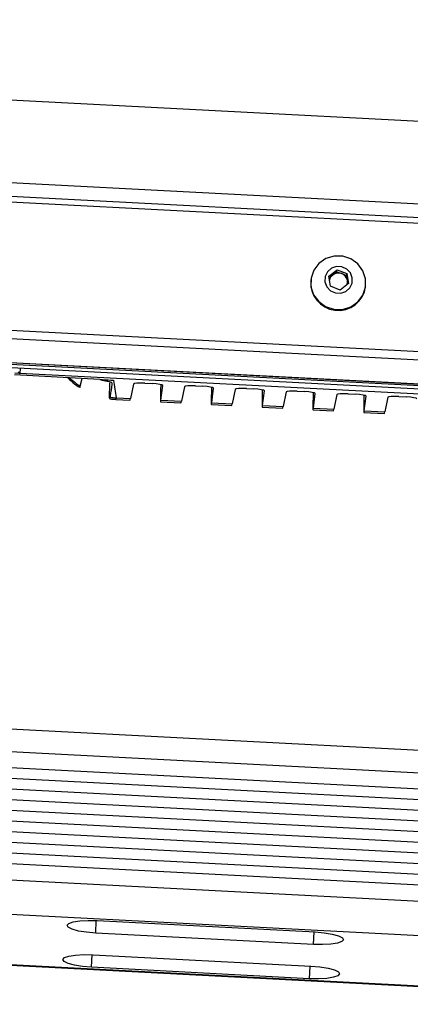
# Model space of a CAD drawing. Header units: millimetres. Extents: x 9 to 583, y 10 to 410.
# Tile 9 of 107: x 147 to 157, y 59 to 86. Entities that reach past the tile are written whole.
import ezdxf

# ---------------------------------------------------------------- set-up
doc = ezdxf.new("R2010")
doc.units = ezdxf.units.MM

msp = doc.modelspace()

# ---------------------------------------------------------------- linework, layer by layer
at = {"color": 7, "linetype": 'Continuous', "lineweight": 25}
for p, q in [((104.1889, 86.1454), (162.1035, 83.1169)), ((161.9669, 80.8422), (104.0524, 83.8707)), ((159.9105, 80.4123), (106.0699, 83.2278)), ((159.9158, 80.5693), (106.0752, 83.3847)), ((105.8977, 79.7161), (159.7383, 76.9006)), ((159.7236, 76.6627), (105.883, 79.4782)), ((155.1132, 79.087), (155.3382, 79.2624)), ((155.2191, 79.1191), (155.3316, 79.2068)), ((155.3316, 79.2068), (155.3382, 79.2624)), ((155.3316, 79.2068), (155.4661, 79.155)), ((155.3382, 79.2624), (155.6072, 79.1588)), ((155.4661, 79.155), (155.6006, 79.1032)), ((155.6006, 79.1032), (155.6072, 79.1588)), ((155.6072, 79.1588), (155.6512, 78.8798)), ((154.6183, 78.996), (154.6163, 78.9797)), ((155.1572, 78.8081), (155.1132, 79.087)), ((155.1203, 79.0421), (155.2191, 79.1191)), ((155.6512, 78.8798), (155.4262, 78.7045)), ((155.6006, 79.1032), (155.6226, 78.9637)), ((155.6226, 78.9637), (155.6375, 78.8691)), ((105.8066, 78.8258), (159.6453, 76.0104)), ((155.4262, 78.7045), (155.1572, 78.8081)), ((156.1256, 78.799), (156.1275, 78.8152)), ((159.7016, 75.8678), (146.3884, 76.564)), ((148.8124, 76.2433), (146.4661, 76.366)), ((146.6105, 76.4103), (146.4723, 76.4175)), ((159.7011, 75.7257), (146.6105, 76.4103)), ((148.2744, 76.0553), (148.3265, 76.2687)), ((149.7429, 76.1171), (149.6596, 75.7163)), ((150.0488, 76.1398), (150.2517, 76.1291)), ((150.4942, 75.6727), (150.5448, 76.0751)), ((151.1408, 76.044), (151.0575, 75.6432)), ((151.4468, 76.0666), (151.6496, 76.056)), ((151.8922, 75.5996), (151.9428, 76.002)), ((152.5388, 75.9709), (152.4555, 75.5701)), ((152.8447, 75.9935), (153.0476, 75.9829)), ((153.2901, 75.5265), (153.3407, 75.9289)), ((153.9367, 75.8978), (153.8534, 75.497)), ((154.2427, 75.9204), (154.4455, 75.9098)), ((149.0965, 75.7524), (149.0882, 75.722)), ((149.2579, 75.6918), (149.6432, 75.6716)), ((149.2685, 75.7368), (149.6596, 75.7163)), ((150.4851, 75.6276), (151.0412, 75.5985)), ((150.4942, 75.6727), (151.0575, 75.6432)), ((154.688, 75.4534), (154.7387, 75.8558)), ((155.3347, 75.8247), (155.2513, 75.4239)), ((155.6406, 75.8473), (155.8434, 75.8367)), ((156.086, 75.3803), (156.1366, 75.7827)), ((156.7326, 75.7516), (156.6493, 75.3508)), ((157.0385, 75.7742), (157.2414, 75.7636)), ((151.8831, 75.5545), (152.4391, 75.5254)), ((151.8922, 75.5996), (152.4555, 75.5701)), ((153.281, 75.4814), (153.837, 75.4523)), ((153.2901, 75.5265), (153.8534, 75.497)), ((154.6789, 75.4083), (155.235, 75.3792)), ((154.688, 75.4534), (155.2513, 75.4239)), ((156.086, 75.3803), (156.6493, 75.3508)), ((156.0769, 75.3352), (156.6329, 75.3061)), ((171.7649, 65.2908), (92.0825, 69.4576)), ((171.7436, 64.6629), (92.0612, 68.8297)), ((171.7221, 64.224), (92.0397, 68.3908)), ((171.7077, 63.9313), (92.0253, 68.0981)), ((171.6934, 63.6387), (92.011, 67.8055)), ((171.679, 63.346), (91.9966, 67.5128)), ((171.6647, 63.0534), (91.9823, 67.2202)), ((171.6503, 62.7607), (91.9679, 66.9276)), ((171.636, 62.4681), (91.9535, 66.6349)), ((171.6216, 62.1755), (91.9392, 66.3423)), ((171.6073, 61.8828), (91.9248, 66.0496)), ((171.5929, 61.5902), (91.9105, 65.757)), ((91.889, 65.318), (171.5714, 61.1512)), ((148.7414, 61.3497), (154.7325, 61.0364)), ((154.6911, 60.69), (148.6999, 61.0033)), ((134.9503, 60.7159), (166.932, 59.0435)), ((148.6287, 60.4088), (154.6199, 60.0955)), ((154.5784, 59.7491), (148.5872, 60.0624))]:
    msp.add_line(p, q, dxfattribs=at)
at = {"color": 8, "linetype": 'Continuous', "lineweight": 25}
for p, q in [((159.7058, 75.9536), (105.8009, 78.7725)), ((105.8067, 78.8281), (159.6457, 76.0127)), ((146.6255, 76.5516), (146.6105, 76.4103)), ((149.2685, 75.7368), (149.2583, 75.6995)), ((171.5127, 60.1998), (132.8187, 62.2232)), ((148.6999, 61.0033), (148.7169, 61.3509)), ((154.6911, 60.69), (154.7081, 61.0376)), ((134.9512, 60.7346), (166.9495, 59.0613)), ((148.5872, 60.0624), (148.6043, 60.41)), ((154.5784, 59.7491), (154.5954, 60.0968))]:
    msp.add_line(p, q, dxfattribs=at)
at = {"color": 7, "linetype": 'Continuous', "lineweight": 25, "flags": 128}
for points in [[(156.1238, 79.0147), (156.0512, 79.2363), (155.9123, 79.4255), (155.7205, 79.5638), (155.4948, 79.6377), (155.2571, 79.64), (155.0307, 79.5703), (154.8378, 79.4356), (154.6974, 79.249), (154.623, 79.0288), (154.622, 78.7965), (154.6946, 78.5749), (154.8335, 78.3857), (155.0253, 78.2474), (155.251, 78.1735), (155.4887, 78.1712), (155.7151, 78.2409), (155.908, 78.3756), (156.0485, 78.5622), (156.1228, 78.7824), (156.1238, 79.0147)], [(155.7577, 79.038), (155.7069, 79.1743), (155.6067, 79.2816), (155.4724, 79.3435), (155.3243, 79.3506), (155.185, 79.3018), (155.0758, 79.2045), (155.0132, 79.0736), (155.0068, 78.9289), (155.0575, 78.7925), (155.1577, 78.6852), (155.2921, 78.6233), (155.4401, 78.6162), (155.5794, 78.6651), (155.6887, 78.7624), (155.7512, 78.8933), (155.7577, 79.038)], [(148.6999, 61.0033), (148.451, 61.0248), (148.2284, 61.0612), (148.0541, 61.1089), (147.945, 61.1632), (147.9118, 61.2188), (147.9578, 61.2702), (148.0785, 61.3125), (148.262, 61.3414), (148.4904, 61.3543), (148.7414, 61.3497)], [(154.7325, 61.0364), (154.9815, 61.0148), (155.204, 60.9784), (155.3783, 60.9308), (155.4874, 60.8765), (155.5206, 60.8209), (155.4746, 60.7694), (155.3539, 60.7271), (155.1704, 60.6982), (154.942, 60.6854), (154.6911, 60.69)], [(148.5872, 60.0624), (148.3383, 60.0839), (148.1158, 60.1203), (147.9414, 60.168), (147.8323, 60.2223), (147.7991, 60.2779), (147.8451, 60.3294), (147.9658, 60.3716), (148.1493, 60.4006), (148.3777, 60.4134), (148.6287, 60.4088)], [(154.6199, 60.0955), (154.8688, 60.074), (155.0913, 60.0376), (155.2656, 59.9899), (155.3747, 59.9356), (155.4079, 59.88), (155.3619, 59.8286), (155.2413, 59.7863), (155.0577, 59.7573), (154.8293, 59.7445), (154.5784, 59.7491)]]:
    msp.add_lwpolyline(points, dxfattribs=at)
at = {"color": 7, "linetype": 'Continuous', "lineweight": 25}
for centre, radius, start, end in [((155.3744, 78.9182), 0.254, 68.83322, 127.69791), ((155.3786, 78.9237), 0.2473, 9.30835, 69.27392), ((155.3725, 78.9019), 0.7601, 174.1213, 352.21932), ((155.3671, 78.9282), 0.2416, 127.78145, 168.27594), ((155.3869, 78.9265), 0.2386, 341.29515, 8.97686), ((149.3642, 77.7496), 2.0151, 262.36607, 267.27604)]:
    msp.add_arc(centre, radius, start, end, dxfattribs=at)
at = {"color": 8, "linetype": 'Continuous', "lineweight": 25}
msp.add_arc((149.3549, 77.7282), 1.9914, 226.36955, 237.14366, dxfattribs=at)
at = {"color": 7, "linetype": 'Continuous', "lineweight": 25}
for centre, major_axis, ratio, start_param, end_param in [((146.6124, 76.4493), (0.0397, -0.0049), 0.9778618, 3.2143396, 4.7851359), ((145.2057, 73.6633), (1.5066, 5.7933), 0.6605133, 5.2430015, 5.3321999), ((150.0424, 76.1012), (0.2996, -0.0151), 0.1294167, 1.5558596, 3.1214199), ((150.2453, 76.0906), (0.2996, -0.0151), 0.1294167, 6.2734845, 7.8390449), ((150.7637, 81.0717), (0.2785, 5.4441), 0.0096401, 2.7218028, 3.2708802), ((151.4404, 76.0281), (0.2996, -0.0151), 0.1294167, 1.5558596, 3.1214199), ((151.6432, 76.0175), (0.2996, -0.0151), 0.1294167, 6.2734845, 7.8390449), ((152.1616, 80.9986), (0.2785, 5.4441), 0.0096401, 2.7218028, 3.2708802), ((152.8383, 75.955), (0.2996, -0.0151), 0.1294167, 1.5558596, 3.1214199), ((153.0411, 75.9444), (0.2996, -0.0151), 0.1294167, 6.2734845, 7.8390449), ((153.5595, 80.9255), (0.2785, 5.4441), 0.0096401, 2.7218028, 3.2708802), ((154.2362, 75.8819), (0.2996, -0.0151), 0.1294167, 1.5558596, 3.1214199), ((154.4391, 75.8713), (0.2996, -0.0151), 0.1294167, 6.2734845, 7.8390449), ((149.934, 81.1151), (0.2908, 5.4434), 0.0198664, 3.141615, 3.2709134), ((151.332, 81.042), (0.2908, 5.4434), 0.0198664, 3.141615, 3.2709134), ((154.9575, 80.8524), (0.2785, 5.4441), 0.0096401, 2.7218028, 3.2708802), ((155.6342, 75.8088), (0.2996, -0.0151), 0.1294167, 1.5558596, 3.1214199), ((155.837, 75.7982), (0.2996, -0.0151), 0.1294167, 6.2734845, 7.8390449), ((156.3554, 80.7793), (0.2785, 5.4441), 0.0096401, 2.7218028, 3.2708802), ((157.0321, 75.7357), (0.2996, -0.0151), 0.1294167, 1.5558596, 3.1214199), ((157.2349, 75.7251), (0.2996, -0.0151), 0.1294167, 6.2734845, 7.8390449), ((152.7299, 80.9689), (0.2908, 5.4434), 0.0198664, 3.141615, 3.2709134), ((154.1278, 80.8958), (0.2908, 5.4434), 0.0198664, 3.141615, 3.2709134), ((155.5258, 80.8227), (0.2908, 5.4434), 0.0198664, 3.141615, 3.2709134), ((156.9237, 80.7496), (0.2908, 5.4434), 0.0198664, 3.141615, 3.2709134)]:
    msp.add_ellipse(centre, major_axis=major_axis, ratio=ratio, start_param=start_param, end_param=end_param, dxfattribs=at)
for points, knots in [([(147.9343, 76.2892), (147.9938, 76.2311), (148.0915, 76.1358), (148.2084, 76.0603), (148.254, 76.0308)], [0, 0, 0, 0, 0.6091553, 1, 1, 1, 1]), ([(148.8124, 76.2433), (148.839, 76.2418), (148.9663, 76.2348), (149.0936, 76.2257), (149.1943, 76.2186), (149.1956, 76.2185)], [0, 0, 0, 0, 0.2071082, 0.9896384, 1, 1, 1, 1]), ([(148.8552, 76.2322), (148.8876, 76.2249), (148.9523, 76.2104), (149.0395, 76.1912), (149.1055, 76.1742), (149.1423, 76.1602), (149.1456, 76.1525), (149.147, 76.1492)], [0, 0, 0, 0, 0.2106986, 0.4214954, 0.6307609, 0.8423241, 1, 1, 1, 1]), ([(148.2589, 76.0379), (148.2606, 76.0314), (148.2647, 76.0162), (148.2709, 76.0411), (148.2744, 76.0553)], [0, 0, 0, 0, 0.4287494, 1, 1, 1, 1]), ([(149.0856, 75.7127), (149.0839, 75.739), (149.0803, 75.7945), (149.0862, 76.0301), (149.0894, 76.1538)], [0, 0, 0, 0, 0.47497952, 1, 1, 1, 1]), ([(149.147, 76.1492), (149.1452, 76.1354), (149.13, 76.0156), (149.1132, 75.8835), (149.0982, 75.7655), (149.0965, 75.7524)], [0, 0, 0, 0, 0.1038177, 0.9003546, 1, 1, 1, 1]), ([(149.0854, 75.7096), (149.0888, 75.7089), (149.1452, 75.6962), (149.2035, 75.6976), (149.2583, 75.6989)], [0, 0, 0, 0, 0.0599443, 1, 1, 1, 1])]:
    msp.add_open_spline(points, degree=3, knots=knots, dxfattribs=at)

doc.saveas('drawing.dxf')
